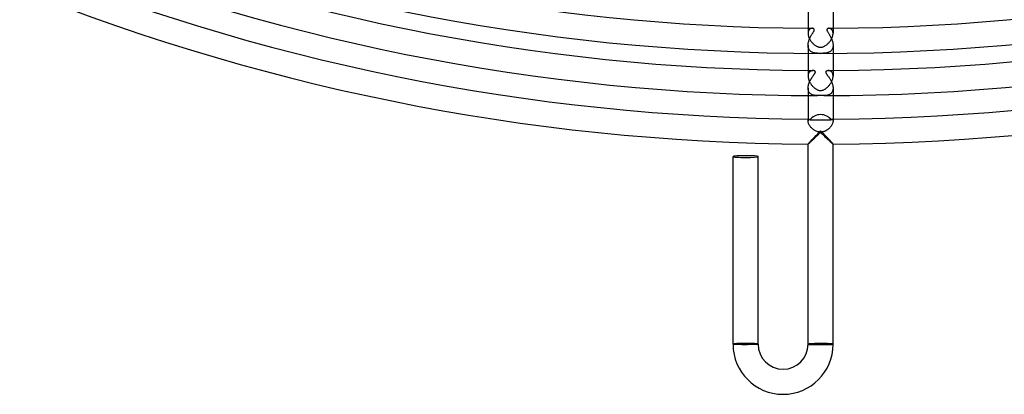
# Model space of a CAD drawing. Header units: millimetres. Extents: x -385 to 385, y -385 to 385.
# Tile 40 of 113: x -128 to 29, y -385 to -325. Entities that reach past the tile are written whole.
import ezdxf

# ---------------------------------------------------------------- set-up
doc = ezdxf.new("R2010")
doc.units = ezdxf.units.MM
doc.layers.add('HIDDEN', color=7, linetype='Continuous')
doc.layers.add('THICK', color=7, linetype='Continuous')

msp = doc.modelspace()

# ---------------------------------------------------------------- linework, layer by layer
at = {"layer": 'HIDDEN'}
for p, q in [((-1.98, -327.1), (-2, -327.2)), ((-2, -327.2), (-2, -327.3)), ((-1.96, -327.01), (-1.98, -327.1)), ((-1.94, -326.93), (-1.96, -327.01)), ((-1.9, -326.85), (-1.94, -326.93)), ((-1.86, -326.78), (-1.9, -326.85)), ((-1.82, -326.72), (-1.86, -326.78)), ((-1.77, -326.67), (-1.82, -326.72)), ((-1.71, -326.62), (-1.77, -326.67)), ((-1.65, -326.58), (-1.71, -326.62)), ((-1.59, -326.55), (-1.65, -326.58)), ((-1.53, -326.53), (-1.59, -326.55)), ((-1.47, -326.51), (-1.53, -326.53)), ((-1.49, -327.65), (-1.43, -327.56)), ((-1.41, -326.5), (-1.47, -326.51)), ((-1.43, -327.56), (-1.37, -327.46)), ((-1.35, -326.5), (-1.41, -326.5)), ((-1.37, -327.46), (-1.32, -327.37)), ((-1.3, -326.5), (-1.35, -326.5)), ((-1.32, -327.37), (-1.26, -327.29)), ((-1.25, -326.51), (-1.3, -326.5)), ((-1.26, -327.29), (-1.21, -327.21)), ((-1.21, -326.52), (-1.25, -326.51)), ((-1.16, -326.53), (-1.21, -326.52)), ((-1.21, -327.21), (-1.17, -327.14)), ((-1.17, -327.14), (-1.13, -327.07)), ((-1.13, -326.55), (-1.16, -326.53)), ((-1.09, -326.58), (-1.13, -326.55)), ((-1.13, -327.07), (-1.09, -327)), ((-1.06, -326.6), (-1.09, -326.58)), ((-1.09, -327), (-1.06, -326.94)), ((-1.04, -326.64), (-1.06, -326.6)), ((-1.06, -326.94), (-1.04, -326.88)), ((-1.03, -326.68), (-1.04, -326.64)), ((-1.04, -326.88), (-1.02, -326.82)), ((-1.02, -326.72), (-1.03, -326.68)), ((-1.02, -326.77), (-1.02, -326.72)), ((-1.02, -326.82), (-1.02, -326.77)), ((1.02, -326.68), (1.01, -326.74)), ((1.01, -326.74), (1.02, -326.8)), ((1.04, -326.63), (1.02, -326.68)), ((1.02, -326.8), (1.04, -326.87)), ((1.08, -326.59), (1.04, -326.63)), ((1.04, -326.87), (1.07, -326.94)), ((1.07, -326.94), (1.1, -327.02)), ((1.11, -326.56), (1.08, -326.59)), ((1.1, -327.02), (1.15, -327.1)), ((1.15, -326.54), (1.11, -326.56)), ((1.19, -326.52), (1.15, -326.54)), ((1.15, -327.1), (1.2, -327.18)), ((1.22, -326.51), (1.19, -326.52)), ((1.2, -327.18), (1.25, -327.26)), ((1.26, -326.5), (1.22, -326.51)), ((1.25, -327.26), (1.3, -327.35)), ((1.3, -326.5), (1.26, -326.5)), ((1.35, -326.5), (1.3, -326.5)), ((1.3, -327.35), (1.36, -327.45)), ((1.4, -326.5), (1.35, -326.5)), ((1.36, -327.45), (1.42, -327.55)), ((1.44, -326.51), (1.4, -326.5)), ((1.42, -327.55), (1.49, -327.65)), ((1.49, -326.52), (1.44, -326.51)), ((1.54, -326.53), (1.49, -326.52)), ((1.59, -326.55), (1.54, -326.53)), ((1.64, -326.58), (1.59, -326.55)), ((1.69, -326.61), (1.64, -326.58)), ((1.74, -326.64), (1.69, -326.61)), ((1.78, -326.68), (1.74, -326.64)), ((1.82, -326.73), (1.78, -326.68)), ((1.86, -326.78), (1.82, -326.73)), ((1.89, -326.84), (1.86, -326.78)), ((1.92, -326.9), (1.89, -326.84)), ((1.95, -326.97), (1.92, -326.9)), ((1.97, -327.04), (1.95, -326.97)), ((1.99, -327.12), (1.97, -327.04)), ((2, -327.21), (1.99, -327.12)), ((2, -327.3), (2, -327.21)), ((-2, -329.08), (-1.98, -328.95)), ((-2, -329.21), (-2, -329.08)), ((-1.98, -328.95), (-1.96, -328.82)), ((-1.96, -328.82), (-1.93, -328.7)), ((-1.93, -328.7), (-1.9, -328.57)), ((-1.9, -328.57), (-1.86, -328.45)), ((-1.86, -328.45), (-1.82, -328.32)), ((-1.82, -328.32), (-1.77, -328.2)), ((-1.77, -328.2), (-1.72, -328.09)), ((-1.72, -328.09), (-1.66, -327.97)), ((-1.66, -327.97), (-1.61, -327.86)), ((-1.61, -327.86), (-1.55, -327.76)), ((-1.55, -327.76), (-1.49, -327.65)), ((1.49, -327.65), (1.55, -327.76)), ((1.55, -327.76), (1.61, -327.87)), ((1.61, -327.87), (1.67, -327.99)), ((1.67, -327.99), (1.73, -328.11)), ((1.73, -328.11), (1.78, -328.23)), ((1.78, -328.23), (1.83, -328.35)), ((1.83, -328.35), (1.87, -328.47)), ((1.87, -328.47), (1.91, -328.6)), ((1.91, -328.6), (1.94, -328.72)), ((1.94, -328.72), (1.97, -328.85)), ((1.97, -328.85), (1.98, -328.97)), ((1.98, -328.97), (2, -329.09)), ((2, -329.09), (2, -329.21)), ((-2, -329.33), (-2, -329.21)), ((-2, -329.21), (-2, -330.49)), ((-1.98, -329.46), (-2, -329.33)), ((-1.96, -329.58), (-1.98, -329.46)), ((-1.92, -329.69), (-1.96, -329.58)), ((-1.88, -329.8), (-1.92, -329.69)), ((-1.82, -329.9), (-1.88, -329.8)), ((-1.76, -329.99), (-1.82, -329.9)), ((-1.69, -330.07), (-1.76, -329.99)), ((-1.62, -330.15), (-1.69, -330.07)), ((-1.53, -330.21), (-1.62, -330.15)), ((-1.44, -330.27), (-1.53, -330.21)), ((-1.35, -330.32), (-1.44, -330.27)), ((-1.25, -330.36), (-1.35, -330.32)), ((-1.15, -330.4), (-1.25, -330.36)), ((-1.04, -330.43), (-1.15, -330.4)), ((-0.93, -330.45), (-1.04, -330.43)), ((-0.82, -330.46), (-0.93, -330.45)), ((-0.71, -330.48), (-0.82, -330.46)), ((-0.59, -330.49), (-0.71, -330.48)), ((-0.48, -330.49), (-0.59, -330.49)), ((-0.36, -330.5), (-0.48, -330.49)), ((-0.25, -330.5), (-0.36, -330.5)), ((-0.16, -330.5), (-0.25, -330.5)), ((-0.08, -330.5), (-0.16, -330.5)), ((0, -330.5), (-0.08, -330.5)), ((0.07, -330.5), (0, -330.5)), ((0.15, -330.5), (0.07, -330.5)), ((0.23, -330.5), (0.15, -330.5)), ((0.32, -330.5), (0.23, -330.5)), ((0.41, -330.49), (0.32, -330.5)), ((0.5, -330.49), (0.41, -330.49)), ((0.59, -330.49), (0.5, -330.49)), ((0.68, -330.48), (0.59, -330.49)), ((0.76, -330.47), (0.68, -330.48)), ((0.85, -330.46), (0.76, -330.47)), ((0.94, -330.45), (0.85, -330.46)), ((1.02, -330.43), (0.94, -330.45)), ((1.1, -330.41), (1.02, -330.43)), ((1.19, -330.38), (1.1, -330.41)), ((1.27, -330.35), (1.19, -330.38)), ((1.35, -330.32), (1.27, -330.35)), ((1.42, -330.28), (1.35, -330.32)), ((1.5, -330.24), (1.42, -330.28)), ((1.57, -330.18), (1.5, -330.24)), ((1.64, -330.13), (1.57, -330.18)), ((1.7, -330.06), (1.64, -330.13)), ((1.76, -330), (1.7, -330.06)), ((1.81, -329.92), (1.76, -330)), ((1.86, -329.84), (1.81, -329.92)), ((1.9, -329.75), (1.86, -329.84)), ((1.94, -329.65), (1.9, -329.75)), ((1.96, -329.55), (1.94, -329.65)), ((1.98, -329.44), (1.96, -329.55)), ((2, -329.33), (1.98, -329.44)), ((2, -329.21), (2, -329.33)), ((2, -329.21), (2, -330.49)), ((-1.97, -333.86), (-1.99, -333.95)), ((-1.95, -333.78), (-1.97, -333.86)), ((-1.92, -333.71), (-1.95, -333.78)), ((-1.89, -333.64), (-1.92, -333.71)), ((-1.86, -333.58), (-1.89, -333.64)), ((-1.82, -333.53), (-1.86, -333.58)), ((-1.77, -333.47), (-1.82, -333.53)), ((-1.73, -333.43), (-1.77, -333.47)), ((-1.68, -333.39), (-1.73, -333.43)), ((-1.63, -333.36), (-1.68, -333.39)), ((-1.57, -333.33), (-1.63, -333.36)), ((-1.52, -333.3), (-1.57, -333.33)), ((-1.46, -333.28), (-1.52, -333.3)), ((-1.4, -333.27), (-1.46, -333.28)), ((-1.35, -333.26), (-1.4, -333.27)), ((-1.29, -333.25), (-1.35, -333.26)), ((-1.23, -333.25), (-1.29, -333.25)), ((-1.18, -333.25), (-1.23, -333.25)), ((-1.14, -333.25), (-1.18, -333.25)), ((-1.09, -333.26), (-1.14, -333.25)), ((-1.05, -333.27), (-1.09, -333.26)), ((-1.06, -333.94), (-1, -333.85)), ((-1.01, -333.29), (-1.05, -333.27)), ((-0.97, -333.3), (-1.01, -333.29)), ((-1, -333.85), (-0.94, -333.76)), ((-0.93, -333.32), (-0.97, -333.3)), ((-0.94, -333.76), (-0.9, -333.69)), ((-0.9, -333.35), (-0.93, -333.32)), ((-0.88, -333.37), (-0.9, -333.35)), ((-0.9, -333.69), (-0.87, -333.63)), ((-0.86, -333.4), (-0.88, -333.37)), ((-0.87, -333.63), (-0.85, -333.58)), ((-0.84, -333.43), (-0.86, -333.4)), ((-0.85, -333.58), (-0.84, -333.54)), ((-0.83, -333.47), (-0.84, -333.43)), ((-0.84, -333.54), (-0.83, -333.5)), ((-0.83, -333.5), (-0.83, -333.47)), ((0.84, -333.44), (0.83, -333.48)), ((0.83, -333.48), (0.83, -333.52)), ((0.83, -333.52), (0.84, -333.57)), ((0.86, -333.4), (0.84, -333.44)), ((0.84, -333.57), (0.86, -333.62)), ((0.88, -333.37), (0.86, -333.4)), ((0.86, -333.62), (0.88, -333.67)), ((0.93, -333.33), (0.88, -333.37)), ((0.88, -333.67), (0.91, -333.72)), ((0.91, -333.72), (0.95, -333.78)), ((0.99, -333.29), (0.93, -333.33)), ((0.95, -333.78), (0.99, -333.84)), ((1.06, -333.27), (0.99, -333.29)), ((0.99, -333.84), (1.03, -333.9)), ((1.15, -333.25), (1.06, -333.27)), ((1.23, -333.25), (1.15, -333.25)), ((1.3, -333.25), (1.23, -333.25)), ((1.38, -333.26), (1.3, -333.25)), ((1.45, -333.28), (1.38, -333.26)), ((1.52, -333.3), (1.45, -333.28)), ((1.58, -333.33), (1.52, -333.3)), ((1.65, -333.37), (1.58, -333.33)), ((1.71, -333.41), (1.65, -333.37)), ((1.76, -333.47), (1.71, -333.41)), ((1.82, -333.53), (1.76, -333.47)), ((1.86, -333.59), (1.82, -333.53)), ((1.9, -333.67), (1.86, -333.59)), ((1.94, -333.75), (1.9, -333.67)), ((1.96, -333.83), (1.94, -333.75)), ((1.98, -333.93), (1.96, -333.83)), ((-1.99, -333.95), (-2, -334.04)), ((-2, -334.04), (-2, -334.13)), ((-1.92, -335.48), (-1.87, -335.33)), ((-1.87, -335.33), (-1.82, -335.19)), ((-1.82, -335.19), (-1.76, -335.04)), ((-1.76, -335.04), (-1.69, -334.9)), ((-1.69, -334.9), (-1.62, -334.77)), ((-1.62, -334.77), (-1.54, -334.63)), ((-1.54, -334.63), (-1.46, -334.5)), ((-1.46, -334.5), (-1.38, -334.38)), ((-1.38, -334.38), (-1.3, -334.26)), ((-1.3, -334.26), (-1.21, -334.15)), ((-1.21, -334.15), (-1.14, -334.04)), ((-1.14, -334.04), (-1.06, -333.94)), ((1.03, -333.9), (1.08, -333.97)), ((1.08, -333.97), (1.13, -334.04)), ((1.13, -334.04), (1.19, -334.11)), ((1.19, -334.11), (1.24, -334.19)), ((1.24, -334.19), (1.3, -334.27)), ((1.3, -334.27), (1.36, -334.36)), ((1.36, -334.36), (1.42, -334.45)), ((1.42, -334.45), (1.48, -334.54)), ((1.48, -334.54), (1.54, -334.63)), ((1.54, -334.63), (1.6, -334.73)), ((1.6, -334.73), (1.65, -334.83)), ((1.65, -334.83), (1.7, -334.93)), ((1.7, -334.93), (1.75, -335.04)), ((1.75, -335.04), (1.8, -335.15)), ((1.8, -335.15), (1.84, -335.26)), ((1.84, -335.26), (1.88, -335.37)), ((1.88, -335.37), (1.92, -335.48)), ((2, -334.03), (1.98, -333.93)), ((2, -334.13), (2, -334.03)), ((-2, -336.05), (-1.99, -335.91)), ((-1.99, -336.19), (-2, -336.05)), ((-2, -336.05), (-2, -337.24)), ((-1.99, -335.91), (-1.98, -335.77)), ((-1.98, -336.32), (-1.99, -336.19)), ((-1.98, -335.77), (-1.95, -335.62)), ((-1.95, -336.44), (-1.98, -336.32)), ((-1.95, -335.62), (-1.92, -335.48)), ((-1.91, -336.56), (-1.95, -336.44)), ((-1.86, -336.66), (-1.91, -336.56)), ((-1.8, -336.76), (-1.86, -336.66)), ((-1.73, -336.84), (-1.8, -336.76)), ((-1.66, -336.92), (-1.73, -336.84)), ((-1.58, -336.98), (-1.66, -336.92)), ((-1.5, -337.04), (-1.58, -336.98)), ((-1.41, -337.09), (-1.5, -337.04)), ((1.53, -337.02), (1.45, -337.07)), ((1.61, -336.96), (1.53, -337.02)), ((1.68, -336.9), (1.61, -336.96)), ((1.74, -336.83), (1.68, -336.9)), ((1.8, -336.75), (1.74, -336.83)), ((1.85, -336.67), (1.8, -336.75)), ((1.9, -336.58), (1.85, -336.67)), ((1.93, -336.48), (1.9, -336.58)), ((1.92, -335.48), (1.95, -335.59)), ((1.96, -336.38), (1.93, -336.48)), ((1.95, -335.59), (1.97, -335.71)), ((1.98, -336.27), (1.96, -336.38)), ((1.97, -335.71), (1.99, -335.82)), ((2, -336.16), (1.98, -336.27)), ((1.99, -335.82), (2, -335.94)), ((2, -335.94), (2, -336.05)), ((2, -336.05), (2, -336.16)), ((2, -336.05), (2, -337.24)), ((-1.31, -337.13), (-1.41, -337.09)), ((-1.21, -337.17), (-1.31, -337.13)), ((-1.11, -337.19), (-1.21, -337.17)), ((-1.01, -337.21), (-1.11, -337.19)), ((-0.91, -337.23), (-1.01, -337.21)), ((-0.81, -337.24), (-0.91, -337.23)), ((-0.71, -337.25), (-0.81, -337.24)), ((-0.61, -337.25), (-0.71, -337.25)), ((-0.51, -337.25), (-0.61, -337.25)), ((0.6, -337.25), (0.51, -337.25)), ((0.7, -337.25), (0.6, -337.25)), ((0.8, -337.24), (0.7, -337.25)), ((0.9, -337.23), (0.8, -337.24)), ((0.99, -337.22), (0.9, -337.23)), ((1.09, -337.2), (0.99, -337.22)), ((1.19, -337.17), (1.09, -337.2)), ((1.28, -337.14), (1.19, -337.17)), ((1.37, -337.11), (1.28, -337.14)), ((1.45, -337.07), (1.37, -337.11)), ((-2, -341.24), (-1.99, -341.17)), ((-2, -341.31), (-2, -341.24)), ((-1.99, -341.17), (-1.97, -341.12)), ((-1.97, -341.12), (-1.95, -341.07)), ((-1.95, -341.07), (-1.92, -341.04)), ((-1.92, -341.04), (-1.89, -341.01)), ((-1.89, -341.01), (-1.86, -341)), ((-1.86, -341), (-1.84, -341)), ((-1.84, -341), (-1.82, -341)), ((-1.82, -341), (-1.8, -341)), ((-1.8, -341), (-1.79, -341.01)), ((-1.79, -341.01), (-1.78, -341.02)), ((-1.78, -341.02), (-1.76, -341.03)), ((-1.76, -341.03), (-1.75, -341.05)), ((-1.75, -341.05), (-1.74, -341.07)), ((-1.74, -341.07), (-1.73, -341.09)), ((-1.73, -341.09), (-1.72, -341.11)), ((-1.72, -341.11), (-1.72, -341.14)), ((-1.72, -341.14), (-1.14, -341.14)), ((-1.14, -341.14), (-0.57, -341.14)), ((-0.57, -341.14), (0, -341.14)), ((0, -341.14), (0.57, -341.14)), ((0.57, -341.14), (1.14, -341.14)), ((1.14, -341.14), (1.72, -341.14)), ((1.72, -341.11), (1.73, -341.09)), ((1.72, -341.14), (1.72, -341.11)), ((1.73, -341.09), (1.74, -341.07)), ((1.74, -341.07), (1.75, -341.05)), ((1.75, -341.05), (1.76, -341.03)), ((1.76, -341.03), (1.78, -341.02)), ((1.78, -341.02), (1.79, -341.01)), ((1.79, -341.01), (1.8, -341)), ((1.8, -341), (1.82, -341)), ((1.82, -341), (1.84, -341)), ((1.84, -341), (1.86, -341)), ((1.86, -341), (1.89, -341.01)), ((1.89, -341.01), (1.92, -341.04)), ((1.92, -341.04), (1.95, -341.07)), ((1.95, -341.07), (1.97, -341.12)), ((1.97, -341.12), (1.99, -341.17)), ((1.99, -341.17), (2, -341.24)), ((2, -341.24), (2, -341.31)), ((-0.45, -343.33), (-0.56, -343.45)), ((-0.34, -343.22), (-0.45, -343.33)), ((-0.23, -343.11), (-0.34, -343.22)), ((-0.11, -343), (-0.23, -343.11)), ((0, -342.88), (-0.11, -343)), ((0.11, -343), (0, -342.88)), ((0.23, -343.11), (0.11, -343)), ((0.34, -343.22), (0.23, -343.11)), ((0.45, -343.33), (0.34, -343.22)), ((0.56, -343.45), (0.45, -343.33)), ((-1.94, -344.91), (-1.98, -344.95)), ((-1.9, -344.86), (-1.94, -344.91)), ((-1.85, -344.8), (-1.9, -344.86)), ((-1.79, -344.73), (-1.85, -344.8)), ((-1.72, -344.66), (-1.79, -344.73)), ((-1.65, -344.58), (-1.72, -344.66)), ((-1.57, -344.49), (-1.65, -344.58)), ((-1.48, -344.4), (-1.57, -344.49)), ((-1.39, -344.3), (-1.48, -344.4)), ((-1.3, -344.2), (-1.39, -344.3)), ((-1.2, -344.1), (-1.3, -344.2)), ((-1.1, -344), (-1.2, -344.1)), ((-0.99, -343.89), (-1.1, -344)), ((-0.89, -343.78), (-0.99, -343.89)), ((-0.78, -343.67), (-0.89, -343.78)), ((-0.67, -343.56), (-0.78, -343.67)), ((-0.56, -343.45), (-0.67, -343.56)), ((0.67, -343.56), (0.56, -343.45)), ((0.78, -343.67), (0.67, -343.56)), ((0.89, -343.78), (0.78, -343.67)), ((0.99, -343.89), (0.89, -343.78)), ((1.1, -344), (0.99, -343.89)), ((1.2, -344.1), (1.1, -344)), ((1.3, -344.2), (1.2, -344.1)), ((1.39, -344.3), (1.3, -344.2)), ((1.48, -344.4), (1.39, -344.3)), ((1.57, -344.49), (1.48, -344.4)), ((1.65, -344.58), (1.57, -344.49)), ((1.72, -344.66), (1.65, -344.58)), ((1.79, -344.73), (1.72, -344.66)), ((1.85, -344.8), (1.79, -344.73)), ((1.9, -344.86), (1.85, -344.8)), ((1.94, -344.91), (1.9, -344.86)), ((1.98, -344.95), (1.94, -344.91)), ((-1.99, -344.98), (-2, -344.99)), ((-2, -344.99), (-2, -344.99)), ((-2, -344.99), (-2, -344.99)), ((-2, -344.99), (-2, -344.99)), ((-2, -344.99), (-2, -344.99)), ((-2, -344.99), (-2, -344.99)), ((-2, -344.99), (-2, -344.99)), ((-2, -344.99), (-2, -344.99)), ((-1.98, -344.95), (-1.99, -344.98)), ((1.99, -344.98), (1.98, -344.95)), ((2, -344.99), (1.99, -344.98)), ((2, -344.99), (2, -344.99)), ((2, -344.99), (2, -344.99)), ((2, -344.99), (2, -344.99)), ((2, -344.99), (2, -344.99)), ((2, -344.99), (2, -344.99)), ((2, -344.99), (2, -344.99)), ((2, -344.99), (2, -344.99)), ((-14, -377), (-13.9, -377)), ((-13.9, -377), (-10.1, -377)), ((-10.1, -377), (-10, -377)), ((-1.9, -377), (-2, -377)), ((1.9, -377), (-1.9, -377)), ((2, -377), (1.9, -377))]:
    msp.add_line(p, q, dxfattribs=at)
for radius, start, end in [(326.5, 269.649, 269.7635), (326.5, 270.2365, 270.351), (333.25, 269.6561, 269.7877), (333.25, 270.2122, 270.3439), (341, 269.664, 269.6917), (341, 270.3083, 270.3361)]:
    msp.add_arc((0, 0), radius, start, end, dxfattribs=at)
for centre, major_axis, ratio, start_param, end_param in [((0, -342.04), (-2, 0), 0.876667, -1.570796, -0.539013), ((0, -342.04), (-2, 0), 0.876667, -2.60258, -1.570796), ((-12, -377), (-2, 0), 0.066519, -1.570796, 0), ((-12, -377), (-1.9, 0), 0.066519, 3.141593, 6.283185), ((-12, -377), (-2, 0), 0.066519, -3.141593, -1.570796), ((0, -377), (-2, 0), 0.058722, -1.570796, 0), ((0, -377), (1.9, 0), 0.058722, 0, 3.141593), ((0, -377), (-2, 0), 0.058722, -3.141593, -1.570796)]:
    msp.add_ellipse(centre, major_axis=major_axis, ratio=ratio, start_param=start_param, end_param=end_param, dxfattribs=at)
at = {"layer": 'THICK'}
for p, q in [((-2, -323.74), (-2, -327.3)), ((2, -323.74), (2, -327.3)), ((-2, -327.3), (-2, -327.4)), ((-2, -327.4), (-1.98, -327.51)), ((-1.98, -327.51), (-1.97, -327.61)), ((1.95, -327.68), (1.97, -327.58)), ((1.97, -327.58), (1.99, -327.48)), ((1.99, -327.48), (2, -327.39)), ((2, -327.39), (2, -327.3)), ((-1.97, -327.61), (-1.94, -327.72)), ((-1.94, -327.72), (-1.91, -327.83)), ((-1.91, -327.83), (-1.87, -327.94)), ((-1.87, -327.94), (-1.83, -328.05)), ((-1.83, -328.05), (-1.78, -328.15)), ((-1.78, -328.15), (-1.72, -328.26)), ((-1.72, -328.26), (-1.66, -328.36)), ((-1.66, -328.36), (-1.6, -328.46)), ((-1.6, -328.46), (-1.53, -328.55)), ((-1.53, -328.55), (-1.46, -328.65)), ((-1.46, -328.65), (-1.39, -328.74)), ((-1.39, -328.74), (-1.31, -328.82)), ((-1.31, -328.82), (-1.23, -328.91)), ((-1.23, -328.91), (-1.15, -328.99)), ((-1.15, -328.99), (-1.06, -329.06)), ((-1.06, -329.06), (-0.98, -329.13)), ((-0.98, -329.13), (-0.89, -329.2)), ((0.88, -329.2), (0.97, -329.14)), ((0.97, -329.14), (1.05, -329.07)), ((1.05, -329.07), (1.13, -329)), ((1.13, -329), (1.21, -328.92)), ((1.21, -328.92), (1.29, -328.84)), ((1.29, -328.84), (1.37, -328.76)), ((1.37, -328.76), (1.44, -328.67)), ((1.44, -328.67), (1.51, -328.58)), ((1.51, -328.58), (1.58, -328.48)), ((1.58, -328.48), (1.64, -328.39)), ((1.64, -328.39), (1.7, -328.29)), ((1.7, -328.29), (1.76, -328.19)), ((1.76, -328.19), (1.81, -328.08)), ((1.81, -328.08), (1.85, -327.98)), ((1.85, -327.98), (1.89, -327.88)), ((1.89, -327.88), (1.92, -327.78)), ((1.92, -327.78), (1.95, -327.68)), ((-2, -330.49), (-2, -334.13)), ((-0.89, -329.2), (-0.81, -329.25)), ((-0.81, -329.25), (-0.72, -329.31)), ((-0.72, -329.31), (-0.63, -329.36)), ((-0.63, -329.36), (-0.54, -329.4)), ((-0.54, -329.4), (-0.45, -329.43)), ((-0.45, -329.43), (-0.37, -329.46)), ((-0.37, -329.46), (-0.28, -329.49)), ((-0.28, -329.49), (-0.18, -329.51)), ((-0.18, -329.51), (-0.09, -329.52)), ((-0.09, -329.52), (0, -329.52)), ((0, -329.52), (0.08, -329.52)), ((0.08, -329.52), (0.16, -329.51)), ((0.16, -329.51), (0.25, -329.49)), ((0.25, -329.49), (0.34, -329.47)), ((0.34, -329.47), (0.43, -329.44)), ((0.43, -329.44), (0.52, -329.41)), ((0.52, -329.41), (0.62, -329.36)), ((0.62, -329.36), (0.71, -329.31)), ((0.71, -329.31), (0.8, -329.26)), ((0.8, -329.26), (0.88, -329.2)), ((2, -330.49), (2, -334.13)), ((-2, -334.13), (-2, -334.23)), ((-2, -334.23), (-1.99, -334.32)), ((-1.99, -334.32), (-1.97, -334.43)), ((-1.97, -334.43), (-1.95, -334.53)), ((-1.95, -334.53), (-1.92, -334.63)), ((-1.92, -334.63), (-1.89, -334.74)), ((-1.89, -334.74), (-1.85, -334.85)), ((-1.85, -334.85), (-1.8, -334.95)), ((-1.8, -334.95), (-1.75, -335.06)), ((-1.75, -335.06), (-1.69, -335.16)), ((-1.69, -335.16), (-1.63, -335.26)), ((-1.63, -335.26), (-1.57, -335.36)), ((-1.57, -335.36), (-1.5, -335.46)), ((-1.5, -335.46), (-1.43, -335.56)), ((1.43, -335.56), (1.49, -335.47)), ((1.49, -335.47), (1.56, -335.37)), ((1.56, -335.37), (1.62, -335.28)), ((1.62, -335.28), (1.68, -335.18)), ((1.68, -335.18), (1.74, -335.08)), ((1.74, -335.08), (1.79, -334.98)), ((1.79, -334.98), (1.84, -334.87)), ((1.84, -334.87), (1.88, -334.76)), ((1.88, -334.76), (1.91, -334.66)), ((1.91, -334.66), (1.94, -334.55)), ((1.94, -334.55), (1.97, -334.44)), ((1.97, -334.44), (1.99, -334.34)), ((1.99, -334.34), (2, -334.23)), ((2, -334.23), (2, -334.13)), ((-1.43, -335.56), (-1.35, -335.65)), ((-1.35, -335.65), (-1.27, -335.74)), ((-1.27, -335.74), (-1.19, -335.83)), ((-1.19, -335.83), (-1.1, -335.91)), ((-1.1, -335.91), (-1.02, -335.99)), ((-1.02, -335.99), (-0.93, -336.06)), ((-0.93, -336.06), (-0.85, -336.12)), ((-0.85, -336.12), (-0.76, -336.18)), ((-0.76, -336.18), (-0.67, -336.24)), ((-0.67, -336.24), (-0.58, -336.29)), ((-0.58, -336.29), (-0.5, -336.33)), ((-0.5, -336.33), (-0.41, -336.37)), ((-0.41, -336.37), (-0.31, -336.4)), ((-0.31, -336.4), (-0.21, -336.42)), ((-0.21, -336.42), (-0.11, -336.44)), ((-0.11, -336.44), (0, -336.44)), ((0, -336.44), (0.08, -336.44)), ((0.08, -336.44), (0.17, -336.43)), ((0.17, -336.43), (0.25, -336.41)), ((0.25, -336.41), (0.34, -336.39)), ((0.34, -336.39), (0.42, -336.36)), ((0.42, -336.36), (0.5, -336.33)), ((0.5, -336.33), (0.58, -336.29)), ((0.58, -336.29), (0.66, -336.25)), ((0.66, -336.25), (0.73, -336.2)), ((0.73, -336.2), (0.81, -336.15)), ((0.81, -336.15), (0.89, -336.09)), ((0.89, -336.09), (0.97, -336.03)), ((0.97, -336.03), (1.05, -335.96)), ((1.05, -335.96), (1.13, -335.89)), ((1.13, -335.89), (1.2, -335.81)), ((1.2, -335.81), (1.28, -335.73)), ((1.28, -335.73), (1.35, -335.65)), ((1.35, -335.65), (1.43, -335.56)), ((-2, -337.24), (-2, -341.31)), ((-0.46, -337.25), (-0.51, -337.25)), ((-0.41, -337.25), (-0.46, -337.25)), ((-0.36, -337.25), (-0.41, -337.25)), ((-0.31, -337.25), (-0.36, -337.25)), ((-0.26, -337.25), (-0.31, -337.25)), ((-0.21, -337.25), (-0.26, -337.25)), ((-0.15, -337.25), (-0.21, -337.25)), ((-0.1, -337.25), (-0.15, -337.25)), ((-0.05, -337.24), (-0.1, -337.25)), ((0, -337.24), (-0.05, -337.24)), ((0.06, -337.24), (0, -337.24)), ((0.11, -337.25), (0.06, -337.24)), ((0.17, -337.25), (0.11, -337.25)), ((0.22, -337.25), (0.17, -337.25)), ((0.27, -337.25), (0.22, -337.25)), ((0.32, -337.25), (0.27, -337.25)), ((0.37, -337.25), (0.32, -337.25)), ((0.42, -337.25), (0.37, -337.25)), ((0.46, -337.25), (0.42, -337.25)), ((0.51, -337.25), (0.46, -337.25)), ((2, -337.24), (2, -341.31)), ((-2, -341.38), (-2, -341.31)), ((-1.99, -341.46), (-2, -341.38)), ((-1.97, -341.55), (-1.99, -341.46)), ((-1.94, -341.64), (-1.97, -341.55)), ((-1.91, -341.74), (-1.94, -341.64)), ((-1.86, -341.84), (-1.91, -341.74)), ((1.91, -341.73), (1.87, -341.82)), ((1.94, -341.63), (1.91, -341.73)), ((1.97, -341.54), (1.94, -341.63)), ((1.99, -341.46), (1.97, -341.54)), ((2, -341.38), (1.99, -341.46)), ((2, -341.31), (2, -341.38)), ((-1.81, -341.94), (-1.86, -341.84)), ((-1.75, -342.04), (-1.81, -341.94)), ((-1.68, -342.14), (-1.75, -342.04)), ((-1.61, -342.24), (-1.68, -342.14)), ((-1.53, -342.34), (-1.61, -342.24)), ((-1.44, -342.43), (-1.53, -342.34)), ((-1.35, -342.52), (-1.44, -342.43)), ((-1.25, -342.61), (-1.35, -342.52)), ((-1.15, -342.69), (-1.25, -342.61)), ((-1.04, -342.76), (-1.15, -342.69)), ((-0.92, -342.83), (-1.04, -342.76)), ((-0.81, -342.89), (-0.92, -342.83)), ((-0.68, -342.95), (-0.81, -342.89)), ((-0.55, -343), (-0.68, -342.95)), ((-0.42, -343.04), (-0.55, -343)), ((-0.28, -343.06), (-0.42, -343.04)), ((-0.3, -343.42), (-0.2, -343.32)), ((-0.14, -343.08), (-0.28, -343.06)), ((-0.2, -343.32), (-0.1, -343.22)), ((0, -343.09), (-0.14, -343.08)), ((-0.1, -343.22), (0, -343.12)), ((0.13, -343.08), (0, -343.09)), ((0, -343.12), (0.12, -343.24)), ((0.12, -343.24), (0.24, -343.35)), ((0.25, -343.07), (0.13, -343.08)), ((0.38, -343.04), (0.25, -343.07)), ((0.51, -343.01), (0.38, -343.04)), ((0.63, -342.97), (0.51, -343.01)), ((0.75, -342.92), (0.63, -342.97)), ((0.86, -342.86), (0.75, -342.92)), ((0.98, -342.8), (0.86, -342.86)), ((1.08, -342.73), (0.98, -342.8)), ((1.19, -342.66), (1.08, -342.73)), ((1.29, -342.58), (1.19, -342.66)), ((1.38, -342.49), (1.29, -342.58)), ((1.47, -342.4), (1.38, -342.49)), ((1.55, -342.31), (1.47, -342.4)), ((1.63, -342.21), (1.55, -342.31)), ((1.7, -342.12), (1.63, -342.21)), ((1.77, -342.02), (1.7, -342.12)), ((1.82, -341.92), (1.77, -342.02)), ((1.87, -341.82), (1.82, -341.92)), ((-1.93, -344.95), (-1.89, -344.92)), ((-1.89, -344.92), (-1.84, -344.88)), ((-1.84, -344.88), (-1.79, -344.83)), ((-1.79, -344.83), (-1.73, -344.78)), ((-1.73, -344.78), (-1.66, -344.72)), ((-1.66, -344.72), (-1.59, -344.65)), ((-1.59, -344.65), (-1.51, -344.58)), ((-1.51, -344.58), (-1.43, -344.51)), ((-1.43, -344.51), (-1.35, -344.43)), ((-1.35, -344.43), (-1.26, -344.35)), ((-1.26, -344.35), (-1.17, -344.26)), ((-1.17, -344.26), (-1.08, -344.18)), ((-1.08, -344.18), (-0.99, -344.09)), ((-0.99, -344.09), (-0.89, -344)), ((-0.89, -344), (-0.8, -343.9)), ((-0.8, -343.9), (-0.7, -343.81)), ((-0.7, -343.81), (-0.6, -343.71)), ((-0.6, -343.71), (-0.5, -343.61)), ((-0.5, -343.61), (-0.4, -343.52)), ((-0.4, -343.52), (-0.3, -343.42)), ((0.24, -343.35), (0.36, -343.47)), ((0.36, -343.47), (0.48, -343.59)), ((0.48, -343.59), (0.59, -343.7)), ((0.59, -343.7), (0.71, -343.82)), ((0.71, -343.82), (0.82, -343.93)), ((0.82, -343.93), (0.94, -344.04)), ((0.94, -344.04), (1.05, -344.14)), ((1.05, -344.14), (1.16, -344.25)), ((1.16, -344.25), (1.26, -344.35)), ((1.26, -344.35), (1.36, -344.44)), ((1.36, -344.44), (1.46, -344.53)), ((1.46, -344.53), (1.55, -344.62)), ((1.55, -344.62), (1.64, -344.7)), ((1.64, -344.7), (1.72, -344.77)), ((1.72, -344.77), (1.79, -344.84)), ((1.79, -344.84), (1.85, -344.89)), ((1.85, -344.89), (1.91, -344.93)), ((-2, -344.99), (-1.98, -344.99)), ((-2, -377), (-2, -344.99)), ((-1.98, -344.99), (-1.96, -344.97)), ((-1.96, -344.97), (-1.93, -344.95)), ((1.91, -344.93), (1.95, -344.97)), ((1.95, -344.97), (1.98, -344.99)), ((1.98, -344.99), (2, -344.99)), ((2, -377), (2, -344.99)), ((-14, -377), (-14, -347)), ((-10, -377), (-10, -347)), ((-13.99, -377.01), (-14, -377)), ((-14, -377), (-14, -377)), ((-13.98, -377.01), (-13.99, -377.01)), ((-13.96, -377.01), (-13.98, -377.01)), ((-13.94, -377.02), (-13.96, -377.01)), ((-13.92, -377.02), (-13.94, -377.02)), ((-13.89, -377.02), (-13.92, -377.02)), ((-13.86, -377.03), (-13.89, -377.02)), ((-13.82, -377.03), (-13.86, -377.03)), ((-13.78, -377.03), (-13.82, -377.03)), ((-13.73, -377.04), (-13.78, -377.03)), ((-13.68, -377.04), (-13.73, -377.04)), ((-13.63, -377.04), (-13.68, -377.04)), ((-13.57, -377.04), (-13.63, -377.04)), ((-13.51, -377.05), (-13.57, -377.04)), ((-13.45, -377.05), (-13.51, -377.05)), ((-13.38, -377.05), (-13.45, -377.05)), ((-13.31, -377.05), (-13.38, -377.05)), ((-13.24, -377.05), (-13.31, -377.05)), ((-13.16, -377.06), (-13.24, -377.05)), ((-13.08, -377.06), (-13.16, -377.06)), ((-13, -377.06), (-13.08, -377.06)), ((-12.92, -377.06), (-13, -377.06)), ((-12.83, -377.06), (-12.92, -377.06)), ((-12.74, -377.06), (-12.83, -377.06)), ((-12.65, -377.06), (-12.74, -377.06)), ((-12.56, -377.07), (-12.65, -377.06)), ((-12.47, -377.07), (-12.56, -377.07)), ((-12.38, -377.07), (-12.47, -377.07)), ((-12.28, -377.07), (-12.38, -377.07)), ((-12.19, -377.07), (-12.28, -377.07)), ((-12.1, -377.07), (-12.19, -377.07)), ((-12, -377.07), (-12.1, -377.07)), ((-11.91, -377.07), (-12, -377.07)), ((-11.82, -377.07), (-11.91, -377.07)), ((-11.72, -377.07), (-11.82, -377.07)), ((-11.63, -377.06), (-11.72, -377.07)), ((-11.54, -377.06), (-11.63, -377.06)), ((-11.45, -377.06), (-11.54, -377.06)), ((-11.36, -377.06), (-11.45, -377.06)), ((-11.28, -377.06), (-11.36, -377.06)), ((-11.19, -377.06), (-11.28, -377.06)), ((-11.11, -377.06), (-11.19, -377.06)), ((-11.03, -377.06), (-11.11, -377.06)), ((-10.95, -377.05), (-11.03, -377.06)), ((-10.87, -377.05), (-10.95, -377.05)), ((-10.79, -377.05), (-10.87, -377.05)), ((-10.72, -377.05), (-10.79, -377.05)), ((-10.65, -377.05), (-10.72, -377.05)), ((-10.59, -377.04), (-10.65, -377.05)), ((-10.52, -377.04), (-10.59, -377.04)), ((-10.46, -377.04), (-10.52, -377.04)), ((-10.4, -377.04), (-10.46, -377.04)), ((-10.35, -377.03), (-10.4, -377.04)), ((-10.3, -377.03), (-10.35, -377.03)), ((-10.25, -377.03), (-10.3, -377.03)), ((-10.21, -377.03), (-10.25, -377.03)), ((-10.17, -377.02), (-10.21, -377.03)), ((-10.14, -377.02), (-10.17, -377.02)), ((-10.1, -377.02), (-10.14, -377.02)), ((-10.08, -377.02), (-10.1, -377.02)), ((-10.05, -377.01), (-10.08, -377.02)), ((-10.03, -377.01), (-10.05, -377.01)), ((-10.02, -377.01), (-10.03, -377.01)), ((-10.01, -377.01), (-10.02, -377.01)), ((-10, -377), (-10.01, -377.01)), ((-10, -377), (-10, -377)), ((-2, -377), (-2, -377)), ((-2, -377), (-1.99, -377)), ((-1.99, -377), (-1.98, -377.01)), ((-1.98, -377.01), (-1.97, -377.01)), ((-1.97, -377.01), (-1.95, -377.01)), ((-1.95, -377.01), (-1.92, -377.01)), ((-1.92, -377.01), (-1.9, -377.02)), ((-1.9, -377.02), (-1.86, -377.02)), ((-1.86, -377.02), (-1.83, -377.02)), ((-1.83, -377.02), (-1.79, -377.02)), ((-1.79, -377.02), (-1.75, -377.03)), ((-1.75, -377.03), (-1.7, -377.03)), ((-1.7, -377.03), (-1.65, -377.03)), ((-1.65, -377.03), (-1.6, -377.03)), ((-1.6, -377.03), (-1.54, -377.03)), ((-1.54, -377.03), (-1.48, -377.04)), ((-1.48, -377.04), (-1.41, -377.04)), ((-1.41, -377.04), (-1.35, -377.04)), ((-1.35, -377.04), (-1.28, -377.04)), ((-1.28, -377.04), (-1.21, -377.04)), ((-1.21, -377.04), (-1.13, -377.05)), ((-1.13, -377.05), (-1.05, -377.05)), ((-1.05, -377.05), (-0.97, -377.05)), ((-0.97, -377.05), (-0.89, -377.05)), ((-0.89, -377.05), (-0.81, -377.05)), ((-0.81, -377.05), (-0.72, -377.05)), ((-0.72, -377.05), (-0.64, -377.05)), ((-0.64, -377.05), (-0.55, -377.06)), ((-0.55, -377.06), (-0.46, -377.06)), ((-0.46, -377.06), (-0.37, -377.06)), ((-0.37, -377.06), (-0.28, -377.06)), ((-0.28, -377.06), (-0.18, -377.06)), ((-0.18, -377.06), (-0.09, -377.06)), ((-0.09, -377.06), (0, -377.06)), ((0, -377.06), (0.1, -377.06)), ((0.1, -377.06), (0.19, -377.06)), ((0.19, -377.06), (0.28, -377.06)), ((0.28, -377.06), (0.38, -377.06)), ((0.38, -377.06), (0.47, -377.06)), ((0.47, -377.06), (0.56, -377.06)), ((0.56, -377.06), (0.65, -377.06)), ((0.65, -377.06), (0.74, -377.06)), ((0.74, -377.06), (0.83, -377.06)), ((0.83, -377.06), (0.92, -377.05)), ((0.92, -377.05), (1, -377.05)), ((1, -377.05), (1.08, -377.05)), ((1.08, -377.05), (1.16, -377.05)), ((1.16, -377.05), (1.24, -377.05)), ((1.24, -377.05), (1.31, -377.05)), ((1.31, -377.05), (1.38, -377.04)), ((1.38, -377.04), (1.45, -377.04)), ((1.45, -377.04), (1.51, -377.04)), ((1.51, -377.04), (1.57, -377.04)), ((1.57, -377.04), (1.63, -377.04)), ((1.63, -377.04), (1.68, -377.03)), ((1.68, -377.03), (1.73, -377.03)), ((1.73, -377.03), (1.78, -377.03)), ((1.78, -377.03), (1.82, -377.03)), ((1.82, -377.03), (1.86, -377.02)), ((1.86, -377.02), (1.89, -377.02)), ((1.89, -377.02), (1.92, -377.02)), ((1.92, -377.02), (1.94, -377.01)), ((1.94, -377.01), (1.96, -377.01)), ((1.96, -377.01), (1.98, -377.01)), ((1.98, -377.01), (1.99, -377.01)), ((1.99, -377.01), (2, -377)), ((2, -377), (2, -377))]:
    msp.add_line(p, q, dxfattribs=at)
for centre, radius, start, end in [((0, 0), 330.5, 180, 0), ((0, 0), 326.5, 225.351, 269.649), ((0, 0), 326.5, 270.351, 314.649), ((0, 0), 333.25, 225.3439, 269.6561), ((0, 0), 333.25, 270.3439, 314.6561), ((0, 0), 337.25, 225.0861, 269.9139), ((0, 0), 337.25, 270.0861, 314.9139), ((0, 0), 341, 225.3361, 269.664), ((0, 0), 341, 270.3361, 314.664), ((0, 0), 345, 225.3316, 269.6684), ((0, 0), 345, 270.3316, 314.6684), ((-6, -377), 8, 180, 0), ((-6, -377), 4, 180, 0)]:
    msp.add_arc(centre, radius, start, end, dxfattribs=at)
for start_param, end_param in [(1.570796, 3.141593), (-3.141593, -1.570796), (0, 1.570796), (-1.570796, 0)]:
    msp.add_ellipse((-12, -347), major_axis=(2, 0), ratio=0.066519, start_param=start_param, end_param=end_param, dxfattribs=at)

doc.saveas('drawing.dxf')
